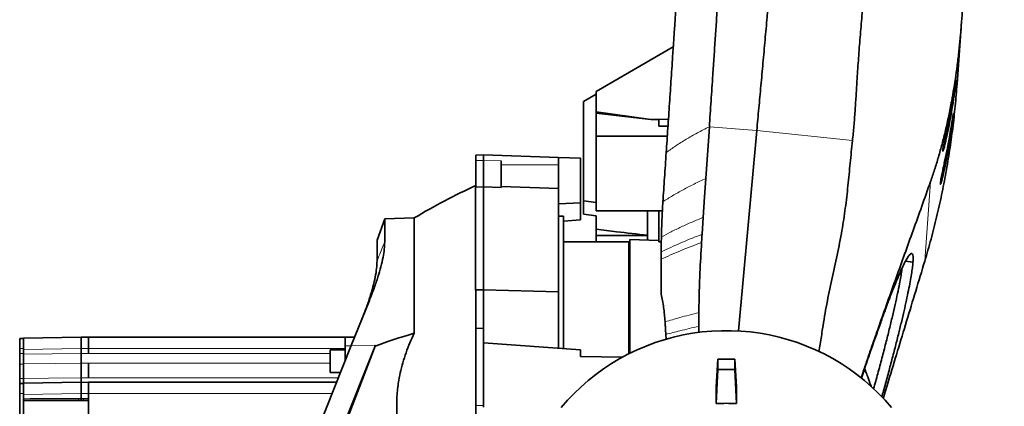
# Model space of a CAD drawing. Header units: millimetres. Extents: x 0 to 12118, y 0 to 8400.
# Tile 117 of 128: x 10432 to 11219, y 4179 to 4487. Entities that reach past the tile are written whole.
import ezdxf

# ---------------------------------------------------------------- set-up
doc = ezdxf.new("R2010")
doc.units = ezdxf.units.MM
doc.header["$LTSCALE"] = 20

msp = doc.modelspace()

# ---------------------------------------------------------------- linework, layer by layer
at = {"color": 7, "linetype": 'Continuous', "lineweight": 35}
for p, q in [((11184.713419, 4485.350355), (11181.127273, 4435.991303)), ((10954.411044, 4465.377524), (10892.799956, 4429.828965)), ((10892.799956, 4429.828965), (10892.799956, 4413.561664)), ((10882.799956, 4421.954558), (10892.799956, 4427.740708)), ((10882.799956, 4342.602862), (10882.799956, 4421.954558)), ((10936.440871, 4407.52687), (10892.799956, 4413.561664)), ((10892.799956, 4413.561664), (10892.799956, 4412.562391)), ((10892.799956, 4412.562391), (10936.440871, 4407.52687)), ((10892.799956, 4412.562391), (10892.799956, 4394.1192)), ((10936.440871, 4407.52687), (10942.799956, 4407.399752)), ((10942.799956, 4407.747998), (10950.540347, 4407.582699)), ((10942.799956, 4407.747998), (10942.799956, 4402.301509)), ((10942.799956, 4402.301509), (10950.186649, 4402.301509)), ((10980.458861, 4360.468063), (10983.221117, 4401.712335)), ((11006.488308, 4238.767827), (11021.143902, 4398.841062)), ((10892.799956, 4394.1192), (10892.799956, 4334.546235)), ((10949.638655, 4394.1192), (10892.799956, 4394.1192)), ((10796.799956, 4379.161252), (10802.799956, 4379.370777)), ((10796.799956, 4379.161252), (10796.799956, 4374.663174)), ((10796.799956, 4353.739797), (10796.799956, 4374.663174)), ((10802.799956, 4379.370777), (10862.799956, 4377.275531)), ((10802.799956, 4374.751723), (10802.799956, 4379.370777)), ((10802.799956, 4353.714389), (10802.799956, 4374.751723)), ((10816.799956, 4353.256904), (10816.799956, 4374.545109)), ((10862.799956, 4377.275531), (10862.799956, 4371.370777)), ((10880.299956, 4376.664417), (10862.799956, 4377.275531)), ((10880.299956, 4341.09098), (10880.299956, 4376.664417)), ((10862.799956, 4371.370777), (10862.799956, 4352.490724)), ((10796.799956, 4353.739797), (10796.304771, 4353.502191)), ((10796.304771, 4353.502191), (10802.799956, 4353.714389)), ((10796.304771, 4353.502191), (10796.304771, 4271.475542)), ((10802.799956, 4271.644293), (10802.799956, 4353.714389)), ((10802.799956, 4353.714389), (10816.799956, 4353.256904)), ((10816.799956, 4354.009777), (10862.799956, 4352.490724)), ((10862.799956, 4352.490724), (10862.799956, 4270.085889)), ((10892.799956, 4341.22729), (10882.799956, 4342.602862)), ((10862.799956, 4340.16524), (10880.299956, 4341.09098)), ((10880.299956, 4341.09098), (10880.299956, 4327.313452)), ((10945.694146, 4334.546235), (10892.799956, 4334.546235)), ((10933.799956, 4334.546235), (10933.799956, 4311.169482)), ((10942.799956, 4334.546235), (10942.799956, 4309.961194)), ((10723.907594, 4328.115795), (10717.760755, 4311.227492)), ((10747.55647, 4328.941632), (10723.907594, 4328.115795)), ((10723.907594, 4328.115795), (10723.907594, 4309.907709)), ((10747.55647, 4237.036509), (10747.55647, 4328.941632)), ((10866.799956, 4330.370777), (10862.799956, 4330.370777)), ((10866.799956, 4330.370777), (10866.799956, 4224.670611)), ((10866.799956, 4326.344738), (10880.299956, 4327.313452)), ((10882.799956, 4332.025466), (10892.799956, 4330.719102)), ((10977.474636, 4315.909497), (10978.379801, 4329.424839)), ((10892.799956, 4314.853711), (10892.799956, 4319.864708)), ((10717.760755, 4294.621173), (10717.760755, 4311.227492)), ((10933.799956, 4314.853711), (10892.799956, 4314.853711)), ((10892.799956, 4309.870777), (10892.799956, 4314.853711)), ((10942.799956, 4310.818834), (10919.803083, 4311.714812)), ((10918.899956, 4309.870777), (10866.799956, 4309.870777)), ((10918.899956, 4309.870777), (10918.899956, 4220.552373)), ((10944.854379, 4309.882509), (10942.799956, 4309.961194)), ((10944.799956, 4295.984847), (10944.799956, 4301.801333)), ((10944.799956, 4295.984847), (10944.799956, 4268.123772)), ((10919.799956, 4293.962688), (10918.899956, 4294.290261)), ((11145.902415, 4293.960052), (11145.853054, 4293.280665)), ((10796.304771, 4271.475542), (10802.799956, 4271.644293)), ((10796.799956, 4271.15209), (10796.304771, 4271.475542)), ((10796.799956, 4271.15209), (10796.799956, 4240.827509)), ((10802.799956, 4241.077311), (10802.799956, 4271.644293)), ((10802.799956, 4271.644293), (10862.799956, 4270.085889)), ((10862.799956, 4270.085889), (10862.799956, 4224.9518)), ((10697.221602, 4227.093193), (10711.616105, 4263.038789)), ((10802.799956, 4241.077311), (10796.799956, 4240.827509)), ((10796.799956, 4240.827509), (10796.799956, 4179.370777)), ((10802.799956, 4229.169633), (10802.799956, 4241.077311)), ((10974.799954, 4237.565407), (10974.799956, 4242.523766)), ((11119.597854, 4244.054829), (11119.664423, 4244.242374)), ((10432.299956, 4232.870777), (10435.299956, 4232.870777)), ((10432.299956, 4224.870777), (10432.299956, 4232.870777)), ((10435.299956, 4233.067844), (10481.299956, 4233.870777)), ((10435.299956, 4232.601656), (10435.299956, 4233.067844)), ((10435.299956, 4226.928325), (10435.299956, 4232.601656)), ((10481.299956, 4233.870777), (10481.299956, 4224.872148)), ((10481.299956, 4233.870777), (10487.299956, 4233.766046)), ((10487.299956, 4233.870777), (10692.299956, 4233.870777)), ((10487.299956, 4233.870777), (10487.299956, 4224.870777)), ((10692.299956, 4233.870777), (10699.935702, 4233.870777)), ((10692.299956, 4226.937713), (10692.299956, 4233.870777)), ((10948.698599, 4232.154138), (10948.445508, 4236.020501)), ((10432.299956, 4220.708268), (10432.299956, 4224.870777)), ((10435.299956, 4224.069215), (10435.299956, 4226.928325)), ((10435.299956, 4220.330434), (10435.299956, 4224.069215)), ((10481.299956, 4220.707554), (10481.299956, 4224.872148)), ((10487.299956, 4224.870777), (10487.299956, 4220.708268)), ((10627.27054, 4052.41314), (10697.221602, 4227.093193)), ((10716.616322, 4227.400671), (10639.953371, 4035.73675)), ((10716.341436, 4226.713183), (10641.773425, 4033.198424)), ((10692.299956, 4217.745325), (10692.299956, 4226.937713)), ((10802.799956, 4177.946903), (10802.799956, 4229.169633)), ((10802.799956, 4229.169633), (10880.299956, 4223.721598)), ((10432.299956, 4212.256144), (10432.299956, 4220.708268)), ((10692.299956, 4223.581455), (10680.299956, 4223.581455)), ((10680.299956, 4214.581455), (10680.299956, 4223.581455)), ((10692.299956, 4214.80298), (10692.299956, 4217.745325)), ((10880.299956, 4223.721598), (10880.299956, 4218.447295)), ((10913.875222, 4217.913212), (10880.299956, 4218.447295)), ((10988.729716, 4194.013763), (10990.049956, 4216.212369)), ((10990.049956, 4216.212369), (10990.049956, 4207.895418)), ((11003.549956, 4216.212369), (10990.049956, 4216.212369)), ((11003.549956, 4216.212369), (11003.549956, 4207.895418)), ((11004.870195, 4194.013763), (11003.549956, 4216.212369)), ((10432.299956, 4200.830777), (10432.299956, 4212.256144)), ((10435.299956, 4200.696486), (10435.299956, 4212.623635)), ((10481.299956, 4201.470283), (10481.299956, 4213.02493)), ((10487.299956, 4213.024519), (10487.299956, 4201.470777)), ((10680.299956, 4205.581455), (10680.299956, 4214.581455)), ((10432.299956, 4196.870777), (10432.299956, 4200.830777)), ((10680.299956, 4205.581455), (10688.607173, 4205.581455)), ((10990.049956, 4207.895418), (10988.729716, 4180.811823)), ((11003.549956, 4207.895418), (10990.049956, 4207.895418)), ((11003.549956, 4207.895418), (11004.870195, 4180.811823)), ((11106.774447, 4207.466109), (11104.732487, 4201.138153)), ((11106.774447, 4207.466109), (11106.797058, 4207.534971)), ((10432.299956, 4188.870777), (10432.299956, 4196.870777)), ((10432.299956, 4196.870777), (10435.299956, 4196.870777)), ((10435.299956, 4197.067844), (10481.299956, 4197.870777)), ((10435.299956, 4196.601656), (10435.299956, 4197.067844)), ((10435.299956, 4190.928325), (10435.299956, 4196.601656)), ((10481.299956, 4197.870777), (10481.299956, 4188.872148)), ((10481.299956, 4197.870777), (10487.299956, 4197.766046)), ((10487.299956, 4197.870777), (10487.299956, 4188.870777)), ((10487.299956, 4197.870777), (10685.519413, 4197.870777)), ((10988.729716, 4194.013763), (10988.729716, 4180.811823)), ((11004.870195, 4194.013763), (11004.870195, 4180.811823)), ((10432.299956, 4098.870777), (10432.299956, 4188.870777)), ((10435.299956, 4188.069215), (10435.299956, 4190.928325)), ((10435.299956, 4184.719894), (10435.299956, 4188.069215)), ((10481.299956, 4184.888387), (10481.299956, 4188.872148)), ((10481.299956, 4184.888387), (10481.299956, 4183.888534)), ((10487.299956, 4188.870777), (10487.299956, 4172.153634)), ((10435.299956, 4103.617733), (10435.299956, 4184.123821)), ((10796.799956, 4179.370777), (10796.799956, 4152.135368))]:
    msp.add_line(p, q, dxfattribs=at)
at = {"color": 8, "linetype": 'Continuous', "lineweight": 18}
for p, q in [((11177.892184, 4420.699631), (11177.10162, 4420.699631)), ((11021.143902, 4398.841062), (10983.221444, 4401.71231)), ((11097.561202, 4390.630547), (11021.143902, 4398.841062)), ((11172.468465, 4392.010489), (11171.340302, 4392.010489)), ((11175.974759, 4394.386178), (11175.183216, 4394.386178)), ((10802.799956, 4374.751723), (10796.799956, 4374.663174)), ((10816.799956, 4374.545109), (10802.799956, 4374.751723)), ((10816.799956, 4371.370777), (10862.799956, 4371.370777)), ((11170.547566, 4365.697035), (11169.418483, 4365.697035)), ((11155.303195, 4294.497495), (11159.910101, 4357.906101)), ((11145.902415, 4293.960052), (11140.12628, 4294.782179)), ((11145.853054, 4293.280665), (11139.785668, 4294.144246)), ((10432.299956, 4224.870777), (10435.299956, 4224.870777)), ((10481.299956, 4224.872148), (10435.299956, 4224.069215)), ((10487.299956, 4224.767417), (10481.299956, 4224.872148)), ((10487.299956, 4224.870777), (10692.299956, 4224.870777)), ((10692.299956, 4226.937713), (10697.159339, 4226.937713)), ((10697.221602, 4227.093193), (10716.616322, 4227.400671)), ((10432.299956, 4220.708268), (10435.299956, 4220.708268)), ((10680.299956, 4220.708268), (10487.299956, 4220.708268)), ((10692.299956, 4217.745325), (10693.478225, 4217.745325)), ((10432.299956, 4212.256144), (10435.299956, 4212.256144)), ((10487.299956, 4212.972703), (10481.299956, 4213.02493)), ((10487.299956, 4213.024519), (10680.299956, 4213.024519)), ((10432.299956, 4200.830777), (10435.299956, 4200.830777)), ((10481.299956, 4201.470283), (10487.299956, 4201.369327)), ((10686.961042, 4201.470777), (10487.299956, 4201.470777)), ((10432.299956, 4188.870777), (10435.299956, 4188.870777)), ((10481.299956, 4188.872148), (10435.299956, 4188.069215)), ((10479.291535, 4184.887775), (10481.299956, 4184.888387)), ((10487.299956, 4188.767417), (10481.299956, 4188.872148)), ((10481.299956, 4184.888387), (10483.308376, 4184.887775)), ((10487.299956, 4188.870777), (10681.91534, 4188.870777)), ((10487.299956, 4182.88808), (10435.299956, 4182.88808)), ((10481.299956, 4183.888534), (10479.308987, 4183.887927)), ((10479.308987, 4183.887927), (10483.290924, 4183.887927)), ((10483.290924, 4183.887927), (10481.299956, 4183.888534)), ((10796.799956, 4179.370777), (10802.799956, 4179.370777))]:
    msp.add_line(p, q, dxfattribs=at)
at = {"color": 7, "linetype": 'Continuous', "lineweight": 35, "flags": 128}
for points in [[(10978.379801, 4329.424839), (10978.92696, 4337.59471), (10979.474124, 4345.764579), (10980.458861, 4360.468063)], [(10977.474636, 4315.909497), (10977.356696, 4314.148216), (10977.238742, 4312.386936), (10977.035136, 4309.347149)], [(10864.929036, 4177.693671), (10869.948729, 4183.455796), (10875.23134, 4188.988473), (10880.765921, 4194.280236), (10886.541, 4199.320115), (10892.544608, 4204.097666), (10898.764301, 4208.602986), (10905.187187, 4212.826737), (10911.799956, 4216.760165), (10918.588899, 4220.395117), (10925.539947, 4223.724059), (10932.638692, 4226.740091), (10939.870422, 4229.436962), (10947.220146, 4231.809083), (10954.672632, 4233.851536), (10962.212433, 4235.560089), (10969.823923, 4236.931201), (10977.491324, 4237.962029), (10985.198745, 4238.650437), (10992.930212, 4238.994998), (11000.669699, 4238.994998), (11008.401166, 4238.650437), (11016.108587, 4237.962029), (11023.775988, 4236.931201), (11031.387478, 4235.560089), (11038.927279, 4233.851536), (11046.379765, 4231.809083), (11053.72949, 4229.436962), (11060.961219, 4226.740091), (11068.059964, 4223.724059), (11075.011012, 4220.395117), (11081.799956, 4216.760165), (11088.412724, 4212.826737), (11094.83561, 4208.602986), (11101.055303, 4204.097666), (11107.058911, 4199.320115), (11112.83399, 4194.280236), (11118.368571, 4188.988473), (11123.651182, 4183.455796), (11128.670875, 4177.693671)]]:
    msp.add_lwpolyline(points, dxfattribs=at)
at = {"color": 8, "linetype": 'Continuous', "lineweight": 18, "flags": 128}
for points in [[(10435.299956, 4220.330434), (10458.25821, 4220.518884), (10481.299956, 4220.707554)], [(10481.299956, 4220.707554), (10484.341503, 4220.682676), (10487.299956, 4220.65847)], [(10481.299956, 4213.02493), (10461.303544, 4212.850738), (10435.299956, 4212.623635)], [(10435.299956, 4200.696486), (10455.296365, 4201.032802), (10481.299956, 4201.470283)]]:
    msp.add_lwpolyline(points, dxfattribs=at)
at = {"color": 7, "linetype": 'Continuous', "lineweight": 35}
msp.add_arc((11004.771442, 3900.175427), 500, 114.578714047, 120.959359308, dxfattribs=at)
at = {"color": 8, "linetype": 'Continuous', "lineweight": 18}
for centre, start, end in [((10494.218308, 4184.648247), 179.080659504, 182.919340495), ((10468.381603, 4184.648247), 357.080659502, 0.919340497)]:
    msp.add_arc(centre, 14.928695, start, end, dxfattribs=at)
at = {"color": 7, "linetype": 'Continuous', "lineweight": 35}
for centre, major_axis, ratio, start_param, end_param in [((10585.399058, 4516.554956), (600.134694, -0.104054), 0.9560903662, 6.0791592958, 6.1299747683), ((10584.805711, 4508.388235), (600.134694, -0.104054), 0.9560903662, 6.0791242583, 6.1299400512), ((10583.49187, 4490.30478), (600.134694, -0.104054), 0.9560903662, 6.0790466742, 6.1298631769), ((10582.898523, 4482.138058), (600.134694, -0.104054), 0.9560903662, 6.0790116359, 6.1298284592), ((15712.28489, 4108.574961), (5057.032439, -71.903879), 0.0604241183, 2.9510947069, 2.986857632), ((10695.587626, 4146.253729), (68.415303, 183.224932), 0.0490927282, 1.1303981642, 1.1345779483), ((10996.799956, 3998.250629), (0, 182.767252), 0.930144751, 6.2356954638, 6.3306751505)]:
    msp.add_ellipse(centre, major_axis=major_axis, ratio=ratio, start_param=start_param, end_param=end_param, dxfattribs=at)
for centre, major_axis in [((10989.421062, 4200.316153), (0.333245, 6.499999)), ((11004.178849, 4200.316153), (-0.333245, 6.499999))]:
    msp.add_ellipse(centre, major_axis=major_axis, ratio=0.0108682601, dxfattribs=at)
at = {"color": 8, "linetype": 'Continuous', "lineweight": 18}
for centre, ratio, start_param, end_param in [((10481.29123, 4182.88808), 0.0174550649, 1.5882496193, 1.9838306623), ((10481.308681, 4182.88808), 0.0174550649, 1.5184834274, 1.5533430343), ((10481.308682, 4182.88808), 0.0087275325, 1.5882496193, 1.9839969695), ((10481.291229, 4182.88808), 0.0087275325, 1.5183309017, 1.5533430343)]:
    msp.add_ellipse(centre, major_axis=(114.579923, 0), ratio=ratio, start_param=start_param, end_param=end_param, dxfattribs=at)
at = {"color": 7, "linetype": 'Continuous', "lineweight": 35}
for points, knots in [([(11218.857211, 4955.299153), (11218.034571, 4943.976485), (11216.389279, 4921.330992), (11213.423345, 4880.508435), (11209.95916, 4832.82803), (11205.128407, 4766.338447), (11199.430322, 4687.911076), (11193.959579, 4612.612784), (11189.583267, 4552.378039), (11186.868169, 4515.007939), (11185.243287, 4492.643362), (11184.713419, 4485.350355)], [0, 0, 0, 0, 0.0721969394, 0.1443948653, 0.2605820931, 0.3767688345, 0.5689932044, 0.7612172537, 0.8573490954, 0.9534820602, 1, 1, 1, 1]), ([(11021.143933, 4398.841399), (11021.681377, 4404.711544), (11022.756329, 4416.452527), (11024.401851, 4434.42546), (11026.064012, 4452.580133), (11027.73931, 4470.878292), (11029.199064, 4486.822199), (11030.437218, 4500.345731), (11031.113474, 4507.732016), (11031.451599, 4511.425139)], [0, 0, 0, 0, 0.1610242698, 0.3220675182, 0.4831255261, 0.644193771, 0.8052666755, 0.9026338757, 1, 1, 1, 1]), ([(10957.157192, 4506.381275), (10956.901563, 4502.564381), (10956.390302, 4494.930553), (10955.619849, 4483.426643), (10954.848035, 4471.902395), (10954.108535, 4460.860651), (10953.404123, 4450.342811), (10952.734077, 4440.338106), (10952.06681, 4430.374886), (10951.399643, 4420.413166), (10950.734617, 4410.483423), (10950.071809, 4400.586779), (10949.414873, 4390.777821), (10948.983851, 4384.342076), (10948.768341, 4381.124216)], [0, 0, 0, 0, 0.0897288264, 0.1794585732, 0.2698211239, 0.360184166, 0.4391072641, 0.5180304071, 0.5973593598, 0.6766883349, 0.7572919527, 0.837895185, 0.9189479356, 1, 1, 1, 1]), ([(10983.221743, 4401.712644), (10983.449011, 4405.103801), (10983.903548, 4411.886114), (10984.596217, 4422.205975), (10985.29329, 4432.622599), (10986.082795, 4444.44033), (10986.970079, 4457.668414), (10987.953646, 4472.34114), (10988.940967, 4487.122998), (10989.603532, 4497.010739), (10989.935209, 4501.960503)], [0, 0, 0, 0, 0.10458359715, 0.20916718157, 0.31426751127, 0.41936782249, 0.56367241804, 0.70831384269, 0.85398307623, 1, 1, 1, 1]), ([(11097.561202, 4390.630547), (11097.950876, 4394.479873), (11098.730244, 4402.178705), (11099.622338, 4413.949576), (11100.412888, 4425.85419), (11101.245628, 4439.358558), (11102.210522, 4454.457469), (11103.523493, 4471.171209), (11104.99556, 4487.996694), (11105.717262, 4499.248175), (11106.078695, 4504.88298)], [0, 0, 0, 0, 0.10451171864, 0.20902830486, 0.31429593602, 0.41956503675, 0.56357901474, 0.70803011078, 0.85377982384, 1, 1, 1, 1]), ([(11159.910101, 4357.906101), (11161.002439, 4361.085796), (11163.18777, 4367.447096), (11166.259474, 4377.472208), (11169.193126, 4387.952764), (11171.950282, 4398.931654), (11174.516127, 4410.389138), (11176.7158, 4421.5179), (11178.579182, 4432.221698), (11180.149195, 4442.416606), (11181.560183, 4452.881404), (11182.795909, 4463.577699), (11183.870521, 4474.45704), (11184.432514, 4481.720043), (11184.713419, 4485.350355)], [0, 0, 0, 0, 0.0884055, 0.1768640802, 0.2652516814, 0.3563563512, 0.4475457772, 0.5386222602, 0.6141245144, 0.6896965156, 0.7651856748, 0.8434188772, 0.9217350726, 1, 1, 1, 1]), ([(11178.488715, 4428.886039), (11178.520439, 4429.082207), (11178.672834, 4430.024566), (11178.939166, 4431.669147), (11179.26066, 4433.646018), (11179.546025, 4435.382269), (11179.783061, 4436.791635), (11179.972448, 4437.863953), (11180.107659, 4438.549379), (11180.190597, 4438.847134), (11180.21957, 4438.746938), (11180.195975, 4438.252724), (11180.121643, 4437.389927), (11179.997003, 4436.167291), (11179.82658, 4434.639818), (11179.610293, 4432.822758), (11179.355224, 4430.793903), (11179.061728, 4428.575909), (11178.739815, 4426.262043), (11178.391359, 4423.882962), (11178.105222, 4422.02506), (11177.936941, 4420.978091), (11177.892184, 4420.699631)], [0, 0, 0, 0, 0.0141586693, 0.0680157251, 0.123451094, 0.1769971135, 0.2321293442, 0.2850940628, 0.3396235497, 0.3920959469, 0.4461052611, 0.4983239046, 0.5520568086, 0.604289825, 0.6580242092, 0.7105063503, 0.7644873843, 0.8173893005, 0.8717981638, 0.9251873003, 0.9801022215, 1, 1, 1, 1]), ([(11181.127273, 4435.991303), (11180.652786, 4430.071352), (11179.703821, 4418.23154), (11177.692265, 4400.496729), (11175.242792, 4382.786446), (11172.294074, 4365.051769), (11168.850211, 4347.326201), (11164.874061, 4329.606356), (11160.412384, 4311.974007), (11157.006286, 4300.323094), (11155.303195, 4294.497495)], [0, 0, 0, 0, 0.12385479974, 0.24770771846, 0.37195149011, 0.49619332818, 0.62184948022, 0.74750083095, 0.87374733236, 1, 1, 1, 1]), ([(11176.571292, 4402.572586), (11176.603046, 4402.768789), (11176.757337, 4403.722147), (11177.023506, 4405.364761), (11177.346949, 4407.351525), (11177.630426, 4409.074653), (11177.868967, 4410.491548), (11178.056738, 4411.552285), (11178.19287, 4412.242085), (11178.274627, 4412.531316), (11178.303906, 4412.431968), (11178.279598, 4411.933186), (11178.204991, 4411.067721), (11178.08008, 4409.844829), (11177.90887, 4408.311502), (11177.692717, 4406.4984), (11177.436427, 4404.461108), (11177.143454, 4402.250791), (11176.819972, 4399.926759), (11176.472428, 4397.558205), (11176.186238, 4395.700844), (11176.019548, 4394.664612), (11175.974759, 4394.386178)], [0, 0, 0, 0, 0.0141612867, 0.0688101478, 0.1234563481, 0.1777978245, 0.2321364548, 0.2858846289, 0.3396309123, 0.3928713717, 0.4461112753, 0.4990855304, 0.5520604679, 0.6050421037, 0.6580253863, 0.7112550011, 0.7644868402, 0.8181409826, 0.8717973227, 0.9259493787, 0.9801027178, 1, 1, 1, 1]), ([(11172.468465, 4392.010489), (11172.193436, 4390.773661), (11171.751298, 4388.785333), (11171.180384, 4386.484281), (11170.749811, 4384.86048), (11170.37519, 4383.58027), (11170.069758, 4382.668633), (11169.846059, 4382.160051), (11169.70879, 4382.046111), (11169.664343, 4382.335927), (11169.708184, 4382.992106), (11169.841638, 4384.008512), (11170.055294, 4385.339347), (11170.345809, 4386.964012), (11170.702722, 4388.840207), (11171.116841, 4390.926055), (11171.614099, 4393.359156), (11172.273323, 4396.51249), (11172.77374, 4398.838231), (11173.066076, 4400.196896)], [0, 0, 0, 0, 0.0910494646, 0.1463714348, 0.201688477, 0.2564011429, 0.3111070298, 0.3645974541, 0.4180831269, 0.470355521, 0.5226277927, 0.5743597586, 0.6260957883, 0.678248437, 0.7304069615, 0.7837092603, 0.8370164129, 0.9047872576, 1, 1, 1, 1]), ([(11070.761962, 4222.324967), (11071.120065, 4224.308577), (11072.215289, 4230.375261), (11073.947242, 4243.083616), (11076.924453, 4260.289516), (11080.996161, 4279.834549), (11085.36852, 4299.314442), (11089.168028, 4318.26372), (11091.951618, 4336.740291), (11094.008722, 4354.672267), (11095.717658, 4372.654504), (11096.946689, 4384.638553), (11097.561202, 4390.630547)], [0, 0, 0, 0, 0.0354589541, 0.1084478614, 0.2255024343, 0.3425654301, 0.4597095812, 0.5768338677, 0.6825308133, 0.7882453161, 0.8941232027, 1, 1, 1, 1]), ([(10948.768341, 4381.124216), (10948.540449, 4377.721473), (10948.084665, 4370.915991), (10947.420145, 4360.993794), (10946.76985, 4351.284), (10946.350768, 4345.026528), (10946.141067, 4341.895413)], [0, 0, 0, 0, 0.25214726, 0.504294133, 0.7519586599, 1, 1, 1, 1]), ([(11170.547566, 4365.697035), (11170.272367, 4364.460149), (11169.829962, 4362.471746), (11169.258706, 4360.170639), (11168.827882, 4358.546834), (11168.453044, 4357.266643), (11168.147438, 4356.355054), (11167.923613, 4355.846539), (11167.786265, 4355.732674), (11167.741788, 4356.022562), (11167.785641, 4356.678794), (11167.919148, 4357.695229), (11168.132895, 4359.026067), (11168.423538, 4360.650713), (11168.780614, 4362.526882), (11169.194927, 4364.612696), (11169.692429, 4367.045759), (11170.351989, 4370.199059), (11170.85268, 4372.524778), (11171.14518, 4373.883443)], [0, 0, 0, 0, 0.0910548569, 0.146378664, 0.2016975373, 0.2564113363, 0.3111183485, 0.3646085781, 0.4180940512, 0.4703650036, 0.5226358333, 0.5743658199, 0.6260998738, 0.678250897, 0.7304078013, 0.7837095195, 0.8370160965, 0.9047862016, 1, 1, 1, 1]), ([(11104.498739, 4201.312953), (11105.657487, 4204.758148), (11108.034478, 4211.825432), (11111.556479, 4222.087745), (11115.087377, 4232.262953), (11119.769975, 4245.623692), (11125.570717, 4262.012489), (11132.450371, 4281.248461), (11139.257396, 4300.142444), (11146.056667, 4318.997843), (11152.914185, 4338.120713), (11157.578209, 4351.311197), (11159.910101, 4357.906101)], [0, 0, 0, 0, 0.0589412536, 0.1209088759, 0.1829307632, 0.2449018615, 0.3706895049, 0.4964913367, 0.622347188, 0.7482051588, 0.8741090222, 1, 1, 1, 1]), ([(10882.799956, 4332.025466), (10882.799956, 4332.242216), (10882.799956, 4333.753181), (10882.799956, 4336.286964), (10882.799956, 4339.049041), (10882.799956, 4341.184402), (10882.799956, 4342.129643), (10882.799956, 4342.602862)], [0, 0, 0, 0, 0.0427064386, 0.2977057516, 0.5535553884, 0.7764952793, 1, 1, 1, 1]), ([(10944.919451, 4313.775461), (10944.972748, 4316.051165), (10945.079343, 4320.602575), (10945.419916, 4329.886095), (10945.85341, 4337.10507), (10946.141064, 4341.895362)], [0, 0, 0, 0, 0.2517376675, 0.5034758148, 1, 1, 1, 1]), ([(10892.799956, 4330.719102), (10892.799956, 4329.119353), (10892.799956, 4325.912455), (10892.799956, 4321.883723), (10892.799956, 4319.864708)], [0, 0, 0, 0, 0.49884600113, 1, 1, 1, 1]), ([(10892.799956, 4319.864708), (10898.236091, 4319.2292), (10911.903083, 4317.63147), (10925.569466, 4316.029769), (10933.799956, 4315.065155)], [0, 0, 0, 0, 0.397756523, 1, 1, 1, 1]), ([(10919.799956, 4220.91834), (10919.799956, 4224.234519), (10919.799956, 4231.652516), (10919.799956, 4242.491796), (10919.799956, 4253.560928), (10919.799956, 4263.960251), (10919.799956, 4273.462769), (10919.799956, 4281.979004), (10919.799956, 4289.51855), (10919.799956, 4296.111311), (10919.799956, 4301.582972), (10919.799956, 4305.880597), (10919.799956, 4309.071892), (10919.799956, 4311.013641), (10919.799956, 4311.845537), (10919.799956, 4311.660022), (10919.799956, 4311.634548)], [0, 0, 0, 0, 0.06126253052, 0.13703879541, 0.2133344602, 0.29128523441, 0.36981605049, 0.44562806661, 0.52196036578, 0.59994123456, 0.67849870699, 0.75438251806, 0.83079153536, 0.90885182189, 0.98748399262, 1, 1, 1, 1]), ([(10944.799956, 4301.801509), (10944.801488, 4302.805363), (10944.804552, 4304.813067), (10944.834216, 4308.807982), (10944.885446, 4311.793645), (10944.919451, 4313.775461)], [0, 0, 0, 0, 0.2516220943, 0.503243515, 1, 1, 1, 1]), ([(10723.907594, 4309.907709), (10723.841095, 4308.018211), (10723.708094, 4304.239154), (10722.642591, 4297.548967), (10720.938186, 4290.135051), (10718.512574, 4281.852934), (10715.45355, 4272.858699), (10712.89828, 4266.319836), (10711.616105, 4263.038789)], [0, 0, 0, 0, 0.160705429, 0.3214158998, 0.487211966, 0.6530217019, 0.8258944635, 1, 1, 1, 1]), ([(10974.860228, 4253.498563), (10974.94317, 4258.760657), (10975.109054, 4269.284844), (10975.750609, 4287.906666), (10976.55032, 4301.254915), (10977.035136, 4309.347149)], [0, 0, 0, 0, 0.2825167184, 0.5650333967, 1, 1, 1, 1]), ([(10705.210134, 4247.041956), (10706.450247, 4250.209871), (10708.930351, 4256.545386), (10712.022773, 4265.512133), (10714.562073, 4273.995562), (10716.3929, 4281.747766), (10717.545975, 4288.737233), (10717.688956, 4292.654237), (10717.760755, 4294.621173)], [0, 0, 0, 0, 0.16503376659, 0.33005106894, 0.5000168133, 0.66996641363, 0.83427251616, 1, 1, 1, 1]), ([(11119.664423, 4244.242374), (11120.836041, 4247.507095), (11123.183317, 4254.04779), (11126.506034, 4262.954065), (11129.653948, 4271.118474), (11132.609291, 4278.458971), (11135.341952, 4284.884209), (11137.829657, 4290.335255), (11140.028776, 4294.713266), (11141.881044, 4297.900535), (11143.3796, 4299.897031), (11144.541983, 4300.785035), (11145.387893, 4300.602573), (11145.881874, 4299.342237), (11146.073116, 4297.183545), (11145.959315, 4295.034549), (11145.902415, 4293.960052)], [0, 0, 0, 0, 0.0725707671, 0.1453916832, 0.2182031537, 0.2907609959, 0.3650496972, 0.4396324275, 0.5142033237, 0.5884758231, 0.6589357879, 0.7296651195, 0.8003885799, 0.8708405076, 0.9354202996, 1, 1, 1, 1]), ([(11114.458665, 4192.593244), (11115.572312, 4196.630462), (11117.868497, 4204.954648), (11121.10664, 4217.086314), (11124.196983, 4228.974304), (11127.00034, 4240.129659), (11129.50091, 4250.481465), (11131.697169, 4260.001106), (11133.594945, 4268.710034), (11135.068841, 4275.997991), (11136.155674, 4281.94374), (11136.850864, 4286.122819), (11137.124401, 4288.206286), (11137.2184, 4288.922252)], [0, 0, 0, 0, 0.09663934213, 0.19925699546, 0.30185845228, 0.40406596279, 0.50308726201, 0.60249459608, 0.70188760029, 0.8008892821, 0.87966574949, 0.95864807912, 1, 1, 1, 1]), ([(11145.853054, 4293.280665), (11145.732495, 4291.954818), (11145.490937, 4289.298302), (11144.728983, 4284.087011), (11143.688187, 4278.046957), (11142.346797, 4271.134372), (11140.71506, 4263.39958), (11138.811735, 4254.913171), (11136.655857, 4245.751628), (11134.2458, 4235.909916), (11131.584342, 4225.417111), (11128.692323, 4214.344515), (11125.603437, 4202.843826), (11123.022684, 4193.405856), (11121.425253, 4187.740448), (11120.96467, 4186.106954)], [0, 0, 0, 0, 0.0798562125, 0.1600029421, 0.2401549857, 0.320018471, 0.3997929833, 0.4798404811, 0.559897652, 0.6396853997, 0.7213505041, 0.8032848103, 0.885229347, 0.9669084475, 1, 1, 1, 1]), ([(11155.303195, 4294.497495), (11152.895061, 4286.523077), (11148.078617, 4270.573656), (11140.830454, 4246.680492), (11133.592436, 4222.774022), (11127.359321, 4202.161853), (11123.549705, 4189.509347), (11122.142659, 4184.836261)], [0, 0, 0, 0, 0.2180686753, 0.4361533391, 0.6542238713, 0.8722907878, 1, 1, 1, 1]), ([(10947.849057, 4246.071317), (10947.712283, 4248.032209), (10947.438337, 4251.959706), (10946.721817, 4257.575013), (10945.853411, 4263.004633), (10945.151381, 4266.416064), (10944.799956, 4268.123772)], [0, 0, 0, 0, 0.2483309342, 0.4973852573, 0.7483991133, 1, 1, 1, 1]), ([(10974.799956, 4242.523766), (10974.800902, 4243.544168), (10974.802795, 4245.584973), (10974.819432, 4249.243255), (10974.844721, 4251.881123), (10974.860228, 4253.498563)], [0, 0, 0, 0, 0.2789352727, 0.5578705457, 1, 1, 1, 1]), ([(10948.445478, 4236.0205), (10948.445284, 4236.024629), (10948.403478, 4236.914876), (10948.310777, 4238.679729), (10948.129072, 4241.723793), (10947.970726, 4244.180572), (10947.869254, 4245.759037), (10947.849178, 4246.071321)], [0, 0, 0, 0, 0.0012005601, 0.2588843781, 0.5165672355, 0.9043578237, 1, 1, 1, 1]), ([(11111.769989, 4221.940722), (11113.078631, 4225.64597), (11115.696047, 4233.056839), (11118.297208, 4240.388709), (11119.597854, 4244.054829)], [0, 0, 0, 0, 0.49997476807, 1, 1, 1, 1]), ([(10738.590954, 4143.870777), (10737.876323, 4146.497813), (10736.444323, 4151.761948), (10734.733113, 4160.813421), (10733.57456, 4170.990127), (10733.338279, 4182.375222), (10734.191608, 4193.846176), (10735.956638, 4204.245002), (10738.271481, 4213.419976), (10740.854425, 4221.442951), (10743.911003, 4229.34542), (10746.341291, 4234.472764), (10747.55647, 4237.036509)], [0, 0, 0, 0, 0.0847515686, 0.1698277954, 0.2870505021, 0.4042686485, 0.5255264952, 0.6467934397, 0.7344427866, 0.8220966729, 0.9110458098, 1, 1, 1, 1]), ([(10435.299956, 4212.623635), (10435.299956, 4213.424679), (10435.299956, 4215.026768), (10435.299956, 4217.847565), (10435.299956, 4219.647947), (10435.299956, 4220.330434)], [0, 0, 0, 0, 0.3830665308, 0.766133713, 1, 1, 1, 1]), ([(10481.299956, 4220.707554), (10481.299956, 4220.037635), (10481.299956, 4218.249863), (10481.299956, 4215.437043), (10481.299956, 4213.828967), (10481.299956, 4213.02493)], [0, 0, 0, 0, 0.2305598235, 0.6152802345, 1, 1, 1, 1]), ([(11106.797058, 4207.534971), (11107.631982, 4209.990538), (11109.320699, 4214.957166), (11110.9475, 4219.595595), (11111.769989, 4221.940722)], [0, 0, 0, 0, 0.494413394, 1, 1, 1, 1]), ([(11112.608205, 4194.257573), (11112.320135, 4195.043069), (11111.733893, 4196.641611), (11110.776296, 4199.249953), (11109.555169, 4202.576843), (11108.35279, 4205.851), (11107.531743, 4208.110465), (11107.254437, 4208.873592)], [0, 0, 0, 0, 0.1617628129, 0.3291991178, 0.5367218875, 0.843529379, 1, 1, 1, 1]), ([(10435.299956, 4197.067844), (10435.299956, 4197.180018), (10435.299956, 4197.404367), (10435.299956, 4198.882841), (10435.299956, 4200.197955), (10435.299956, 4200.696486)], [0, 0, 0, 0, 0.38306655, 0.7661337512, 1, 1, 1, 1]), ([(10481.299956, 4201.470283), (10481.299956, 4200.982209), (10481.299956, 4199.679716), (10481.299956, 4198.207211), (10481.299956, 4197.982922), (10481.299956, 4197.870777)], [0, 0, 0, 0, 0.2305598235, 0.6152802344, 1, 1, 1, 1]), ([(10435.299956, 4184.123821), (10435.299956, 4184.166924), (10435.299956, 4184.303064), (10435.299956, 4184.511265), (10435.299956, 4184.67151), (10435.299956, 4184.719894)], [0, 0, 0, 0, 0.24436907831, 0.77184417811, 1, 1, 1, 1])]:
    msp.add_open_spline(points, degree=3, knots=knots, dxfattribs=at)
at = {"color": 8, "linetype": 'Continuous', "lineweight": 18}
for points, knots in [([(10983.22143, 4401.71249), (10979.989525, 4400.075495), (10973.51265, 4396.794889), (10964.607443, 4391.695346), (10956.259142, 4386.484627), (10951.261915, 4382.908616), (10948.768341, 4381.124216)], [0, 0, 0, 0, 0.2494977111, 0.5000039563, 0.7505062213, 1, 1, 1, 1]), ([(10980.458861, 4360.468063), (10977.301388, 4358.993498), (10970.962426, 4356.033152), (10962.130306, 4351.430626), (10953.768703, 4346.72798), (10948.677183, 4343.502195), (10946.141067, 4341.895413)], [0, 0, 0, 0, 0.2490528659, 0.5, 0.7509471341, 1, 1, 1, 1]), ([(10978.379801, 4329.424839), (10975.36586, 4328.179783), (10969.322126, 4325.683122), (10960.767654, 4321.806454), (10952.567372, 4317.846937), (10947.464296, 4315.130245), (10944.919451, 4313.775461)], [0, 0, 0, 0, 0.2493443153, 0.5, 0.7506556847, 1, 1, 1, 1]), ([(10944.799956, 4301.801509), (10947.33008, 4303.028767), (10952.376639, 4305.476642), (10960.393846, 4309.038796), (10968.707535, 4312.527854), (10974.54699, 4314.780246), (10977.474636, 4315.909497)], [0, 0, 0, 0, 0.2506781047, 0.5, 0.7493218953, 1, 1, 1, 1]), ([(10717.760755, 4294.621173), (10718.281001, 4295.91473), (10720.329947, 4301.009298), (10722.378894, 4306.105488), (10723.907594, 4309.907709)], [0, 0, 0, 0, 0.2539091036, 1, 1, 1, 1]), ([(10977.035136, 4309.347149), (10974.209901, 4308.295749), (10968.476059, 4306.161922), (10960.235182, 4302.838821), (10952.272689, 4299.445213), (10947.266603, 4297.127067), (10944.799956, 4295.984847)], [0, 0, 0, 0, 0.24636494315, 0.49999999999, 0.75363505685, 1, 1, 1, 1]), ([(10974.860228, 4253.498563), (10969.727463, 4252.151149), (10960.534861, 4249.737977), (10951.735392, 4247.194588), (10947.849178, 4246.071321)], [0, 0, 0, 0, 0.558358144, 1, 1, 1, 1]), ([(10974.799956, 4242.523766), (10969.700552, 4241.316595), (10960.770781, 4239.202668), (10952.145337, 4236.975732), (10948.445508, 4236.020501)], [0, 0, 0, 0, 0.5710563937, 1, 1, 1, 1])]:
    msp.add_open_spline(points, degree=3, knots=knots, dxfattribs=at)

doc.saveas('drawing.dxf')
